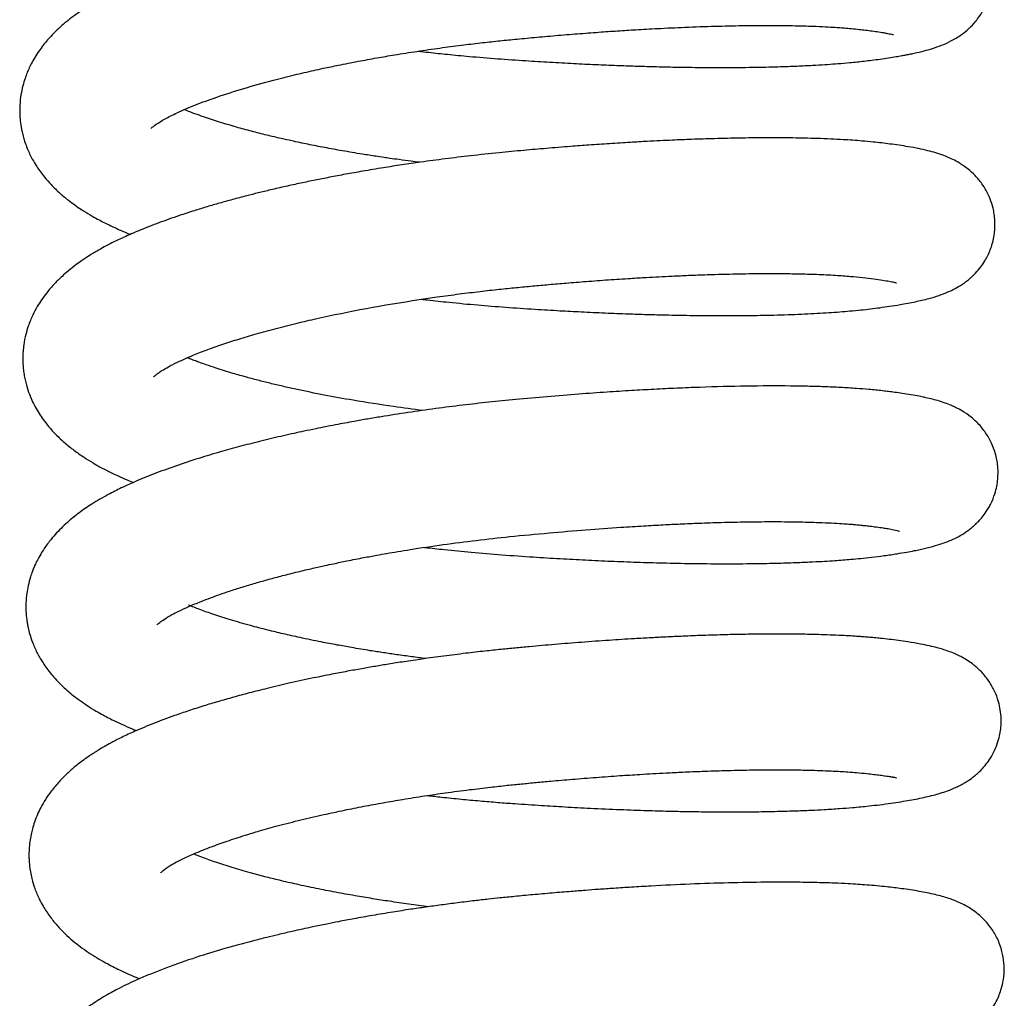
# Model space of a CAD drawing. Header units: inches. Extents: x 0 to 77643, y -44170 to 0.
# Tile 186 of 256: x 75367.38 to 75369.91, y -39662.41 to -39659.9. Entities that reach past the tile are written whole.
import ezdxf

# ---------------------------------------------------------------- set-up
doc = ezdxf.new("R2010")
doc.units = ezdxf.units.IN
doc.header["$MEASUREMENT"] = 0
doc.layers.add('FAKRO LOFT LADDERS', color=7, linetype='Continuous')

msp = doc.modelspace()

# ---------------------------------------------------------------- linework, layer by layer
at = {"layer": 'FAKRO LOFT LADDERS', "color": 7, "linetype": 'Continuous'}
for points, knots in [([(75368.4064, -39659.98116), (75368.41534, -39659.9822), (75368.44036, -39659.98502), (75368.48382, -39659.98959), (75368.54277, -39659.99518), (75368.60986, -39660.00068), (75368.67923, -39660.00542), (75368.74453, -39660.00947), (75368.80445, -39660.01276), (75368.86166, -39660.01552), (75368.91433, -39660.01771), (75368.96384, -39660.01946), (75369.01441, -39660.02094), (75369.0714, -39660.02221), (75369.13771, -39660.0231), (75369.21026, -39660.02326), (75369.2804, -39660.02246), (75369.34067, -39660.0209), (75369.38814, -39660.01904), (75369.42559, -39660.01712), (75369.45666, -39660.01518), (75369.48568, -39660.01306), (75369.5174, -39660.01035), (75369.5462, -39660.00739), (75369.57195, -39660.00431), (75369.59302, -39660.00146), (75369.61369, -39659.99838), (75369.63209, -39659.99541), (75369.64685, -39659.99283), (75369.65795, -39659.99076), (75369.66886, -39659.98862), (75369.68468, -39659.98531), (75369.70394, -39659.98078), (75369.72675, -39659.97436), (75369.74912, -39659.96668), (75369.77304, -39659.95625), (75369.79751, -39659.94198), (75369.81987, -39659.92401), (75369.83543, -39659.90777), (75369.84859, -39659.89037), (75369.85899, -39659.87314), (75369.86894, -39659.85105), (75369.87643, -39659.82509), (75369.87975, -39659.79786), (75369.87886, -39659.77164), (75369.87556, -39659.7515), (75369.87047, -39659.73298), (75369.86328, -39659.71442), (75369.85367, -39659.69609), (75369.842, -39659.6792), (75369.83075, -39659.66603), (75369.82077, -39659.65613), (75369.80815, -39659.64514), (75369.7913, -39659.63314), (75369.77199, -39659.62245), (75369.75466, -39659.61481), (75369.73501, -39659.60758), (75369.71271, -39659.60105), (75369.68493, -39659.59467), (75369.65402, -39659.58897), (75369.62453, -39659.58454), (75369.60096, -39659.58147), (75369.58435, -39659.57947), (75369.56716, -39659.57759), (75369.54799, -39659.57575), (75369.52505, -39659.57387), (75369.50273, -39659.57231), (75369.47544, -39659.5707), (75369.44011, -39659.56906), (75369.39172, -39659.56756), (75369.33111, -39659.56665), (75369.26418, -39659.56676), (75369.19865, -39659.56782), (75369.14412, -39659.56927), (75369.09952, -39659.57082), (75369.06075, -39659.57239), (75369.01157, -39659.57464), (75368.94304, -39659.5783), (75368.85331, -39659.58406), (75368.76286, -39659.59089), (75368.6749, -39659.59844), (75368.59097, -39659.60633), (75368.50863, -39659.61552), (75368.43971, -39659.62431), (75368.38534, -39659.63191), (75368.33661, -39659.63919), (75368.29165, -39659.64639), (75368.25008, -39659.65347), (75368.21599, -39659.65955), (75368.18664, -39659.66502), (75368.16141, -39659.66989), (75368.13309, -39659.67552), (75368.09695, -39659.683), (75368.05422, -39659.69236), (75368.01246, -39659.70206), (75367.97433, -39659.71141), (75367.93944, -39659.72041), (75367.90569, -39659.72954), (75367.87132, -39659.7393), (75367.83518, -39659.75015), (75367.80016, -39659.76131), (75367.76939, -39659.77172), (75367.74363, -39659.78089), (75367.71679, -39659.79089), (75367.68755, -39659.80243), (75367.6587, -39659.81469), (75367.63242, -39659.82662), (75367.60641, -39659.83933), (75367.58003, -39659.85353), (75367.55015, -39659.87141), (75367.51947, -39659.89234), (75367.48592, -39659.91964), (75367.45742, -39659.94811), (75367.43537, -39659.97631), (75367.42218, -39659.99673), (75367.41333, -39660.0126), (75367.40643, -39660.02696), (75367.40069, -39660.04067), (75367.39501, -39660.05666), (75367.38955, -39660.0763), (75367.38513, -39660.1001), (75367.38318, -39660.12351), (75367.38339, -39660.14553), (75367.38519, -39660.16634), (75367.38852, -39660.18549), (75367.39271, -39660.2021), (75367.39713, -39660.21634), (75367.40412, -39660.23508), (75367.41416, -39660.25612), (75367.42599, -39660.27594), (75367.43663, -39660.29139), (75367.44876, -39660.30708), (75367.46475, -39660.32524), (75367.4862, -39660.34591), (75367.50581, -39660.36217), (75367.52494, -39660.37639), (75367.54336, -39660.38888), (75367.56266, -39660.40081), (75367.58616, -39660.41408), (75367.60901, -39660.42578), (75367.63437, -39660.43763), (75367.6526, -39660.44553), (75367.6645, -39660.45045), (75367.6673, -39660.45159)], [0.222191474, 0.222191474, 0.222191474, 0.222191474, 0.222238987, 0.222324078, 0.222420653, 0.222548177, 0.222674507, 0.222782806, 0.222890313, 0.222990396, 0.223087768, 0.223174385, 0.223260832, 0.223367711, 0.223495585, 0.223644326, 0.223802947, 0.223937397, 0.224045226, 0.224135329, 0.224211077, 0.224281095, 0.224363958, 0.224470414, 0.224530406, 0.224596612, 0.224670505, 0.224740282, 0.22479582, 0.224837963, 0.224870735, 0.224920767, 0.225032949, 0.225126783, 0.225225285, 0.225322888, 0.22541663, 0.22547646, 0.225533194, 0.225566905, 0.225611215, 0.225654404, 0.225710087, 0.225765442, 0.225810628, 0.225852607, 0.225887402, 0.225920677, 0.225967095, 0.226010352, 0.226045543, 0.226077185, 0.226103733, 0.226165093, 0.226231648, 0.226304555, 0.226360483, 0.226477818, 0.226597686, 0.226728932, 0.226856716, 0.226932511, 0.226979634, 0.227019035, 0.22708938, 0.227156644, 0.227219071, 0.227277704, 0.227379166, 0.227495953, 0.227636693, 0.227803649, 0.227936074, 0.228045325, 0.228131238, 0.228197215, 0.228268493, 0.228410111, 0.228577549, 0.228754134, 0.228890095, 0.229039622, 0.229193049, 0.229321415, 0.229403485, 0.229482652, 0.229582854, 0.22964741, 0.229711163, 0.229772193, 0.229812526, 0.229853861, 0.229932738, 0.230023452, 0.230107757, 0.230186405, 0.230260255, 0.230329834, 0.2304065, 0.230490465, 0.230579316, 0.230657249, 0.230718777, 0.230777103, 0.230867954, 0.230958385, 0.231025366, 0.23110224, 0.231194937, 0.231277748, 0.23139998, 0.231520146, 0.23165777, 0.231758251, 0.231816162, 0.231869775, 0.231910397, 0.231946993, 0.231990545, 0.232046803, 0.232109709, 0.232180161, 0.23223056, 0.232281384, 0.232343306, 0.232383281, 0.232416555, 0.232461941, 0.232544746, 0.232606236, 0.232653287, 0.232703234, 0.232775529, 0.232865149, 0.232951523, 0.233014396, 0.233071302, 0.233147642, 0.2332111, 0.233302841, 0.233362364, 0.233441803, 0.233465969, 0.233465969, 0.233465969, 0.233465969]), ([(75367.71965, -39660.18011), (75367.71964, -39660.18012), (75367.72127, -39660.17828), (75367.732, -39660.16946), (75367.75443, -39660.1555), (75367.78794, -39660.13876), (75367.83325, -39660.11937), (75367.89024, -39660.09839), (75367.95737, -39660.07685), (75368.01705, -39660.06015), (75368.06149, -39660.04876), (75368.08782, -39660.04228), (75368.1134, -39660.03624), (75368.1382, -39660.0306), (75368.16719, -39660.02425), (75368.2048, -39660.01637), (75368.25058, -39660.00739), (75368.29883, -39659.99857), (75368.34915, -39659.98999), (75368.40317, -39659.98146), (75368.46033, -39659.97322), (75368.51487, -39659.96605), (75368.56474, -39659.96007), (75368.61047, -39659.95505), (75368.6567, -39659.95043), (75368.70583, -39659.94577), (75368.75968, -39659.941), (75368.81475, -39659.93648), (75368.86804, -39659.93247), (75368.91789, -39659.92904), (75368.96827, -39659.92588), (75369.02629, -39659.92265), (75369.0944, -39659.91948), (75369.16728, -39659.91693), (75369.23726, -39659.91542), (75369.29954, -39659.91494), (75369.34629, -39659.91527), (75369.37937, -39659.91588), (75369.40403, -39659.91653), (75369.4306, -39659.91747), (75369.45717, -39659.91874), (75369.47957, -39659.92011), (75369.49763, -39659.92141), (75369.51535, -39659.92288), (75369.53353, -39659.92468), (75369.55132, -39659.9267), (75369.56817, -39659.92879), (75369.58556, -39659.9312), (75369.60019, -39659.93352), (75369.61106, -39659.93551), (75369.61903, -39659.93716), (75369.62462, -39659.93849), (75369.62626, -39659.93898), (75369.62625, -39659.93897)], [0.7686369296, 0.7686369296, 0.7686369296, 0.7686369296, 0.7687440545, 0.7689086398, 0.7690740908, 0.7692298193, 0.7694121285, 0.7695911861, 0.7697891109, 0.7699837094, 0.7700489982, 0.7701111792, 0.7701695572, 0.7702252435, 0.7702792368, 0.7703633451, 0.7704703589, 0.7705701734, 0.7706628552, 0.7707769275, 0.7708937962, 0.7710006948, 0.7710949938, 0.7711821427, 0.7712643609, 0.771361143, 0.7714650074, 0.7715754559, 0.7716812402, 0.7717775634, 0.7718712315, 0.7719841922, 0.772132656, 0.7722990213, 0.7724597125, 0.772612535, 0.7727510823, 0.7728210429, 0.7728824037, 0.7729602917, 0.7730569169, 0.7731317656, 0.7731836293, 0.7732480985, 0.7733286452, 0.7733984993, 0.7734766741, 0.7735601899, 0.773662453, 0.7737394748, 0.7738017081, 0.7738796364, 0.7739683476, 0.7739683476, 0.7739683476, 0.7739683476]), ([(75368.40984, -39660.26658), (75368.4025, -39660.26566), (75368.3849, -39660.26342), (75368.35941, -39660.26001), (75368.33641, -39660.25679), (75368.31658, -39660.25391), (75368.29303, -39660.25039), (75368.25698, -39660.24475), (75368.21279, -39660.23731), (75368.1661, -39660.22879), (75368.12282, -39660.22029), (75368.08553, -39660.21244), (75368.0512, -39660.20477), (75368.0162, -39660.19651), (75367.9777, -39660.18676), (75367.93698, -39660.17564), (75367.89532, -39660.16323), (75367.86031, -39660.1517), (75367.83306, -39660.14195), (75367.81702, -39660.13583), (75367.80833, -39660.13237), (75367.80604, -39660.13145)], [0.765527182, 0.765527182, 0.765527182, 0.765527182, 0.7655705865, 0.765631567, 0.7656795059, 0.7657092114, 0.7657522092, 0.7658236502, 0.7659319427, 0.7660307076, 0.7661257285, 0.7662208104, 0.7662855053, 0.766373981, 0.7664735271, 0.766577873, 0.7667014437, 0.7668313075, 0.7669061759, 0.7669796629, 0.7670064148, 0.7670064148, 0.7670064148, 0.7670064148]), ([(75368.41436, -39660.61811), (75368.4196, -39660.61871), (75368.44321, -39660.6214), (75368.49135, -39660.62654), (75368.55824, -39660.63282), (75368.63191, -39660.63864), (75368.70246, -39660.64336), (75368.7671, -39660.64725), (75368.82738, -39660.65046), (75368.88598, -39660.65319), (75368.94232, -39660.6554), (75368.99158, -39660.65701), (75369.04156, -39660.65835), (75369.09901, -39660.65948), (75369.16462, -39660.66015), (75369.23015, -39660.66008), (75369.29754, -39660.65922), (75369.36477, -39660.65737), (75369.43036, -39660.65438), (75369.47933, -39660.65115), (75369.51597, -39660.6481), (75369.54209, -39660.64559), (75369.56758, -39660.64277), (75369.59276, -39660.63956), (75369.61801, -39660.63588), (75369.6417, -39660.63209), (75369.66364, -39660.62816), (75369.68218, -39660.62448), (75369.70006, -39660.62052), (75369.72029, -39660.61546), (75369.7421, -39660.60896), (75369.76393, -39660.60078), (75369.78392, -39660.59133), (75369.79994, -39660.58202), (75369.81424, -39660.57178), (75369.82234, -39660.56516), (75369.83035, -39660.5579), (75369.83944, -39660.54876), (75369.84975, -39660.5367), (75369.86065, -39660.52076), (75369.87144, -39660.50098), (75369.88144, -39660.4752), (75369.88708, -39660.44453), (75369.88737, -39660.41885), (75369.88544, -39660.39994), (75369.88171, -39660.38089), (75369.8751, -39660.36017), (75369.86515, -39660.33925), (75369.85219, -39660.31883), (75369.83643, -39660.30009), (75369.82022, -39660.28541), (75369.80705, -39660.27565), (75369.79662, -39660.26888), (75369.77927, -39660.25889), (75369.7578, -39660.24963), (75369.7351, -39660.24213), (75369.71382, -39660.23638), (75369.69081, -39660.23126), (75369.66619, -39660.22671), (75369.64166, -39660.22284), (75369.61891, -39660.21968), (75369.5966, -39660.21689), (75369.57258, -39660.21424), (75369.54777, -39660.21197), (75369.52198, -39660.21), (75369.4954, -39660.2083), (75369.46507, -39660.20674), (75369.43183, -39660.20547), (75369.39932, -39660.20458), (75369.36791, -39660.20402), (75369.33198, -39660.20367), (75369.28706, -39660.20367), (75369.23092, -39660.20428), (75369.17032, -39660.20563), (75369.11217, -39660.20754), (75369.06528, -39660.20946), (75369.02734, -39660.21124), (75368.99138, -39660.21308), (75368.94824, -39660.2155), (75368.89826, -39660.21861), (75368.84677, -39660.22215), (75368.79249, -39660.22621), (75368.73673, -39660.23071), (75368.67559, -39660.23608), (75368.61065, -39660.24216), (75368.54328, -39660.24939), (75368.47609, -39660.25752), (75368.41736, -39660.26538), (75368.3644, -39660.27309), (75368.3146, -39660.28085), (75368.26644, -39660.28889), (75368.22029, -39660.29711), (75368.17982, -39660.30474), (75368.14144, -39660.31235), (75368.10394, -39660.32015), (75368.06563, -39660.32853), (75368.02931, -39660.33689), (75367.99608, -39660.34492), (75367.96311, -39660.35323), (75367.93021, -39660.36191), (75367.89637, -39660.37131), (75367.86373, -39660.38083), (75367.82925, -39660.39141), (75367.78729, -39660.40508), (75367.74098, -39660.42146), (75367.69535, -39660.43929), (75367.65755, -39660.45555), (75367.62138, -39660.47254), (75367.59014, -39660.48912), (75367.56327, -39660.50523), (75367.54365, -39660.51816), (75367.52507, -39660.53155), (75367.50973, -39660.54355), (75367.49004, -39660.5607), (75367.4724, -39660.57806), (75367.45381, -39660.59941), (75367.43968, -39660.61867), (75367.42755, -39660.63777), (75367.41568, -39660.6601), (75367.40581, -39660.6842), (75367.39825, -39660.70959), (75367.39388, -39660.73175), (75367.3916, -39660.75303), (75367.39094, -39660.77351), (75367.39202, -39660.79317), (75367.39435, -39660.81077), (75367.39792, -39660.82934), (75367.40366, -39660.85), (75367.41186, -39660.87142), (75367.42071, -39660.89012), (75367.4338, -39660.9133), (75367.44959, -39660.93582), (75367.4739, -39660.96372), (75367.49655, -39660.98512), (75367.5225, -39661.00605), (75367.54695, -39661.02313), (75367.57175, -39661.03852), (75367.59638, -39661.05226), (75367.61845, -39661.06342), (75367.63961, -39661.07333), (75367.6572, -39661.08105), (75367.66972, -39661.08629), (75367.67518, -39661.08852)], [0.235042, 0.235042, 0.235042, 0.235042, 0.235069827, 0.23516727, 0.235296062, 0.235420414, 0.235551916, 0.235664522, 0.235759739, 0.235870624, 0.235977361, 0.236064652, 0.236141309, 0.236256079, 0.236390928, 0.236525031, 0.236653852, 0.236817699, 0.236974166, 0.237123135, 0.237192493, 0.23727074, 0.237345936, 0.237418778, 0.237502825, 0.237598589, 0.237674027, 0.23775352, 0.237822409, 0.237902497, 0.238017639, 0.23811298, 0.238182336, 0.238247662, 0.238280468, 0.238312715, 0.238332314, 0.238357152, 0.238402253, 0.238440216, 0.238471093, 0.238532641, 0.238601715, 0.238647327, 0.238678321, 0.238709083, 0.238757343, 0.238804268, 0.238845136, 0.238902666, 0.238958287, 0.238995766, 0.239023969, 0.239059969, 0.239176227, 0.239265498, 0.23935494, 0.239457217, 0.23956657, 0.239657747, 0.239740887, 0.239812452, 0.239882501, 0.239968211, 0.2400366, 0.240104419, 0.240189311, 0.240278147, 0.240357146, 0.240426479, 0.240500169, 0.240603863, 0.240724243, 0.240857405, 0.240973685, 0.241066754, 0.241126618, 0.241188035, 0.241267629, 0.241364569, 0.241459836, 0.241544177, 0.241653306, 0.241754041, 0.24186504, 0.241992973, 0.242106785, 0.242218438, 0.24230412, 0.242390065, 0.242487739, 0.242567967, 0.242645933, 0.242715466, 0.242787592, 0.242863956, 0.242942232, 0.243007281, 0.243068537, 0.243147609, 0.243221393, 0.243292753, 0.243369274, 0.243462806, 0.243596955, 0.243722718, 0.243833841, 0.243924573, 0.244048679, 0.244128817, 0.244195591, 0.244246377, 0.244320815, 0.244385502, 0.244468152, 0.244553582, 0.244618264, 0.244674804, 0.244743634, 0.244826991, 0.244885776, 0.244955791, 0.24500238, 0.245055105, 0.245115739, 0.245155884, 0.245193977, 0.245264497, 0.245326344, 0.245377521, 0.245433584, 0.245544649, 0.245626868, 0.245732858, 0.245825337, 0.24591782, 0.245997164, 0.246077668, 0.246157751, 0.246206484, 0.246268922, 0.246316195, 0.246316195, 0.246316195, 0.246316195]), ([(75367.72748, -39660.81711), (75367.72754, -39660.81705), (75367.72841, -39660.8161), (75367.73155, -39660.81324), (75367.73807, -39660.80809), (75367.74946, -39660.80039), (75367.7643, -39660.79159), (75367.78598, -39660.78061), (75367.8082, -39660.77046), (75367.83377, -39660.75961), (75367.86529, -39660.74733), (75367.90407, -39660.73359), (75367.94551, -39660.72014), (75367.99119, -39660.7065), (75368.0412, -39660.69278), (75368.09336, -39660.67966), (75368.20865, -39660.6529), (75368.3316, -39660.63007), (75368.45826, -39660.61156), (75368.5106, -39660.60452), (75368.56367, -39660.59803), (75368.61243, -39660.5926), (75368.65742, -39660.58807), (75368.7001, -39660.58399), (75368.74299, -39660.58009), (75368.78874, -39660.57617), (75368.8399, -39660.57208), (75368.89493, -39660.56805), (75368.94666, -39660.56463), (75368.98945, -39660.56208), (75369.02515, -39660.56012), (75369.0611, -39660.55833), (75369.10285, -39660.55648), (75369.15861, -39660.55441), (75369.22143, -39660.55276), (75369.2843, -39660.55197), (75369.33673, -39660.55201), (75369.38435, -39660.55267), (75369.43163, -39660.55403), (75369.47663, -39660.55623), (75369.51566, -39660.55904), (75369.54799, -39660.56227), (75369.57563, -39660.56562), (75369.59858, -39660.56888), (75369.6134, -39660.57139), (75369.62235, -39660.57314), (75369.62824, -39660.5744), (75369.63278, -39660.57551), (75369.63414, -39660.57591), (75369.63413, -39660.57591)], [0.7557839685, 0.7557839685, 0.7557839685, 0.7557839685, 0.7558512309, 0.7559405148, 0.7560307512, 0.756110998, 0.7562285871, 0.7563453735, 0.7564325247, 0.756514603, 0.7566393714, 0.7567602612, 0.7568789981, 0.756997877, 0.7571286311, 0.757256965, 0.7573715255, 0.7579180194, 0.7580098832, 0.7581206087, 0.7582240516, 0.7583175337, 0.7584018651, 0.7584830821, 0.7585633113, 0.7586493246, 0.7587480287, 0.7588614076, 0.7589731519, 0.7590566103, 0.7591204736, 0.7591922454, 0.7592803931, 0.759384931, 0.7595538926, 0.759703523, 0.7598320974, 0.7599483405, 0.7600836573, 0.7602375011, 0.7603717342, 0.7604935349, 0.7606245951, 0.7607406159, 0.7608551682, 0.7609114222, 0.7609628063, 0.761031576, 0.7611144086, 0.7611144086, 0.7611144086, 0.7611144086]), ([(75368.41856, -39660.90361), (75368.39316, -39660.90045), (75368.33238, -39660.89233), (75368.24731, -39660.87906), (75368.15307, -39660.86203), (75368.08374, -39660.84749), (75368.02986, -39660.83482), (75367.9976, -39660.82677), (75367.96457, -39660.81802), (75367.9268, -39660.8073), (75367.8926, -39660.79673), (75367.86442, -39660.78725), (75367.84687, -39660.781), (75367.83396, -39660.77622), (75367.82326, -39660.77211), (75367.81645, -39660.76939), (75367.81355, -39660.76822)], [0.7526720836, 0.7526720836, 0.7526720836, 0.7526720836, 0.7528223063, 0.7530351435, 0.7531960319, 0.7534300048, 0.7535097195, 0.7535888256, 0.7536736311, 0.7537696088, 0.7539000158, 0.7539823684, 0.754036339, 0.7540756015, 0.7541200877, 0.7541541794, 0.7541541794, 0.7541541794, 0.7541541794]), ([(75368.42283, -39661.25511), (75368.43969, -39661.25705), (75368.47947, -39661.26144), (75368.54558, -39661.26793), (75368.62207, -39661.27431), (75368.6984, -39661.27953), (75368.77015, -39661.28392), (75368.83651, -39661.28747), (75368.90212, -39661.29049), (75368.96852, -39661.29301), (75369.03756, -39661.29505), (75369.1111, -39661.29652), (75369.19026, -39661.2972), (75369.2649, -39661.29681), (75369.32906, -39661.29556), (75369.3785, -39661.29396), (75369.41753, -39661.29225), (75369.44908, -39661.29053), (75369.47438, -39661.2889), (75369.49682, -39661.28726), (75369.51904, -39661.28545), (75369.54397, -39661.28313), (75369.57248, -39661.28009), (75369.60441, -39661.27603), (75369.63403, -39661.27157), (75369.65942, -39661.26732), (75369.67897, -39661.26366), (75369.69489, -39661.26037), (75369.70933, -39661.2571), (75369.7261, -39661.25291), (75369.74337, -39661.24791), (75369.75994, -39661.24222), (75369.77596, -39661.2358), (75369.792, -39661.22819), (75369.80873, -39661.21832), (75369.82201, -39661.20881), (75369.83038, -39661.20198), (75369.83837, -39661.1947), (75369.84609, -39661.18695), (75369.85508, -39661.17666), (75369.86373, -39661.16498), (75369.87153, -39661.15232), (75369.87839, -39661.13941), (75369.88671, -39661.11901), (75369.89188, -39661.09835), (75369.89512, -39661.07598), (75369.89531, -39661.04875), (75369.89008, -39661.01647), (75369.87735, -39660.9834), (75369.86496, -39660.96274), (75369.85078, -39660.94458), (75369.83915, -39660.93228), (75369.82293, -39660.91799), (75369.80478, -39660.90564), (75369.78828, -39660.89674), (75369.77336, -39660.88991), (75369.75766, -39660.88384), (75369.74029, -39660.87831), (75369.72281, -39660.87365), (75369.707, -39660.87003), (75369.69032, -39660.86663), (75369.67125, -39660.86319), (75369.65063, -39660.85995), (75369.63133, -39660.85723), (75369.6143, -39660.85505), (75369.59809, -39660.8531), (75369.58107, -39660.85128), (75369.55905, -39660.8492), (75369.52937, -39660.84684), (75369.49121, -39660.84451), (75369.4492, -39660.84269), (75369.40628, -39660.84146), (75369.34147, -39660.84042), (75369.2512, -39660.8407), (75369.15128, -39660.84326), (75369.07114, -39660.84644), (75369.01234, -39660.84928), (75368.95268, -39660.85262), (75368.88843, -39660.8567), (75368.81641, -39660.86185), (75368.73798, -39660.86816), (75368.66062, -39660.87506), (75368.58807, -39660.88225), (75368.5195, -39660.89004), (75368.45023, -39660.89884), (75368.38037, -39660.90872), (75368.32218, -39660.91783), (75368.2764, -39660.92551), (75368.23717, -39660.93241), (75368.19269, -39660.94067), (75368.14964, -39660.9492), (75368.11448, -39660.95655), (75368.08693, -39660.96252), (75368.05084, -39660.97062), (75368.0059, -39660.98127), (75367.95387, -39660.99455), (75367.90213, -39661.00874), (75367.8472, -39661.02502), (75367.79019, -39661.04359), (75367.73444, -39661.06377), (75367.68644, -39661.08318), (75367.64512, -39661.10176), (75367.60696, -39661.12098), (75367.56948, -39661.14281), (75367.53625, -39661.16555), (75367.50904, -39661.18752), (75367.48956, -39661.20575), (75367.47386, -39661.22218), (75367.45781, -39661.24132), (75367.4438, -39661.26107), (75367.43273, -39661.27971), (75367.42556, -39661.29367), (75367.42013, -39661.30568), (75367.41538, -39661.3175), (75367.40997, -39661.33315), (75367.40496, -39661.35192), (75367.40153, -39661.37112), (75367.3996, -39661.38905), (75367.39883, -39661.40838), (75367.39967, -39661.42703), (75367.40153, -39661.44267), (75367.40341, -39661.454), (75367.40616, -39661.46714), (75367.4105, -39661.48312), (75367.41638, -39661.49985), (75367.42464, -39661.51925), (75367.43687, -39661.54263), (75367.45632, -39661.57143), (75367.4803, -39661.59927), (75367.50663, -39661.62403), (75367.53117, -39661.64347), (75367.55362, -39661.65917), (75367.57354, -39661.67175), (75367.59751, -39661.68557), (75367.62109, -39661.69785), (75367.64769, -39661.7104), (75367.66708, -39661.71884), (75367.6793, -39661.72391), (75367.68288, -39661.72538)], [0.247893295, 0.247893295, 0.247893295, 0.247893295, 0.247982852, 0.248103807, 0.248240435, 0.248382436, 0.248502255, 0.248616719, 0.248733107, 0.248852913, 0.248976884, 0.249114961, 0.249270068, 0.249441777, 0.249574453, 0.249686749, 0.249778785, 0.249852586, 0.249919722, 0.249972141, 0.250029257, 0.250099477, 0.250181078, 0.250278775, 0.250392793, 0.250483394, 0.250560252, 0.250622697, 0.250679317, 0.250746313, 0.250841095, 0.250907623, 0.250964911, 0.251038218, 0.251096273, 0.251130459, 0.251164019, 0.251183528, 0.251207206, 0.251239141, 0.251274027, 0.251298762, 0.251325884, 0.251375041, 0.25141307, 0.251449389, 0.251503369, 0.251566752, 0.251636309, 0.251700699, 0.251729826, 0.251765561, 0.25181076, 0.251880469, 0.251937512, 0.251981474, 0.252048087, 0.252129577, 0.252206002, 0.252279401, 0.252335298, 0.252419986, 0.252506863, 0.252576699, 0.252630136, 0.252682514, 0.252736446, 0.252790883, 0.252882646, 0.252993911, 0.253104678, 0.253207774, 0.253309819, 0.253559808, 0.253797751, 0.253911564, 0.254021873, 0.254128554, 0.254240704, 0.254370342, 0.254513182, 0.254654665, 0.254775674, 0.254892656, 0.255014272, 0.255141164, 0.255265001, 0.255328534, 0.255392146, 0.2554824, 0.25557807, 0.255638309, 0.255687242, 0.255740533, 0.255853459, 0.255962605, 0.256070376, 0.256193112, 0.256339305, 0.256483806, 0.256624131, 0.256740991, 0.256845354, 0.256982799, 0.257104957, 0.257212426, 0.257278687, 0.257341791, 0.257410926, 0.257494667, 0.257547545, 0.257592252, 0.257624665, 0.257655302, 0.257695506, 0.257757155, 0.257809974, 0.257849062, 0.25789836, 0.257960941, 0.25799466, 0.258021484, 0.258051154, 0.258100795, 0.258152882, 0.258192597, 0.258271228, 0.258370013, 0.25848214, 0.258591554, 0.258686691, 0.258758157, 0.258833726, 0.258893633, 0.258991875, 0.259059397, 0.259135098, 0.259166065, 0.259166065, 0.259166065, 0.259166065]), ([(75367.73537, -39661.45405), (75367.73537, -39661.45404), (75367.73615, -39661.45316), (75367.74174, -39661.44812), (75367.75399, -39661.43936), (75367.77139, -39661.429), (75367.79207, -39661.41843), (75367.81764, -39661.40661), (75367.84511, -39661.39516), (75367.8722, -39661.38476), (75367.89653, -39661.37596), (75367.9234, -39661.36679), (75367.95424, -39661.35688), (75367.98767, -39661.34682), (75368.02244, -39661.33698), (75368.05866, -39661.32733), (75368.09647, -39661.31783), (75368.13319, -39661.30915), (75368.16388, -39661.30228), (75368.19292, -39661.29602), (75368.22602, -39661.28917), (75368.26321, -39661.2819), (75368.29738, -39661.27558), (75368.32626, -39661.27047), (75368.35472, -39661.26562), (75368.40273, -39661.2578), (75368.46969, -39661.24783), (75368.5552, -39661.23672), (75368.64607, -39661.22669), (75368.74048, -39661.21783), (75368.83602, -39661.20981), (75368.91694, -39661.20396), (75368.98297, -39661.19981), (75369.0337, -39661.197), (75369.08117, -39661.19468), (75369.13099, -39661.1926), (75369.18804, -39661.19071), (75369.24933, -39661.18936), (75369.30322, -39661.18888), (75369.34624, -39661.189), (75369.37863, -39661.18941), (75369.40821, -39661.19006), (75369.43753, -39661.19099), (75369.46654, -39661.19227), (75369.49174, -39661.19373), (75369.50991, -39661.19502), (75369.52338, -39661.1961), (75369.53559, -39661.19719), (75369.54884, -39661.19852), (75369.5632, -39661.20012), (75369.57941, -39661.20207), (75369.59531, -39661.2042), (75369.60803, -39661.20613), (75369.63116, -39661.20988), (75369.64429, -39661.21414), (75369.64227, -39661.2131)], [0.7429326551, 0.7429326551, 0.7429326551, 0.7429326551, 0.7429997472, 0.7431276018, 0.7432484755, 0.7433786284, 0.7434710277, 0.7435817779, 0.7437014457, 0.7437825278, 0.7438588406, 0.7439352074, 0.7440264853, 0.7441208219, 0.7442082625, 0.7442959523, 0.7443899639, 0.7444791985, 0.7445491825, 0.744596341, 0.7446710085, 0.7447638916, 0.744832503, 0.7448840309, 0.7449415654, 0.7450058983, 0.7451735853, 0.7453380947, 0.7455034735, 0.7456974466, 0.7458808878, 0.7460574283, 0.7461741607, 0.7462775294, 0.7463679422, 0.7464703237, 0.7465955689, 0.7467433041, 0.7468903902, 0.7469847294, 0.7470703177, 0.7471473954, 0.7472296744, 0.7473252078, 0.7474145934, 0.7474768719, 0.7475176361, 0.7475639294, 0.7476160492, 0.7476752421, 0.7477456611, 0.7478362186, 0.7479095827, 0.7479544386, 0.7482797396, 0.7482797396, 0.7482797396, 0.7482797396]), ([(75368.42593, -39661.54049), (75368.41381, -39661.53897), (75368.38861, -39661.53572), (75368.35247, -39661.53074), (75368.31692, -39661.52552), (75368.28624, -39661.52074), (75368.25883, -39661.51626), (75368.23054, -39661.51145), (75368.19637, -39661.50534), (75368.15203, -39661.49689), (75368.10566, -39661.48732), (75368.06002, -39661.47708), (75368.01731, -39661.46677), (75367.97153, -39661.45481), (75367.92508, -39661.44144), (75367.88182, -39661.42757), (75367.84655, -39661.41516), (75367.82586, -39661.40685), (75367.81681, -39661.40303)], [0.7398233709, 0.7398233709, 0.7398233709, 0.7398233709, 0.7398950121, 0.7399730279, 0.7400415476, 0.7401112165, 0.7401615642, 0.7402129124, 0.7402907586, 0.7403810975, 0.7405046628, 0.7406068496, 0.7407050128, 0.7408208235, 0.7409630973, 0.7410933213, 0.7412155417, 0.741321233, 0.741321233, 0.741321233, 0.741321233]), ([(75368.43023, -39661.89199), (75368.44218, -39661.89337), (75368.471, -39661.89659), (75368.51594, -39661.90123), (75368.5642, -39661.90572), (75368.60999, -39661.90957), (75368.66265, -39661.9135), (75368.72, -39661.91733), (75368.78485, -39661.92124), (75368.85248, -39661.92482), (75368.92335, -39661.92799), (75368.98992, -39661.93038), (75369.04691, -39661.93197), (75369.10046, -39661.93309), (75369.15396, -39661.9338), (75369.2108, -39661.93405), (75369.26676, -39661.93375), (75369.32115, -39661.93286), (75369.37049, -39661.93147), (75369.41245, -39661.9298), (75369.45128, -39661.92782), (75369.4869, -39661.92557), (75369.51782, -39661.92317), (75369.54281, -39661.92093), (75369.56657, -39661.91854), (75369.60242, -39661.9144), (75369.64542, -39661.90812), (75369.69031, -39661.90017), (75369.72217, -39661.89305), (75369.74675, -39661.88622), (75369.76599, -39661.87994), (75369.78315, -39661.87309), (75369.79724, -39661.86625), (75369.80771, -39661.86056), (75369.82076, -39661.85244), (75369.83533, -39661.84184), (75369.85317, -39661.82541), (75369.86763, -39661.80771), (75369.87883, -39661.79082), (75369.88881, -39661.77127), (75369.89634, -39661.74982), (75369.90072, -39661.73006), (75369.90281, -39661.71219), (75369.90313, -39661.69265), (75369.90122, -39661.67241), (75369.89593, -39661.64846), (75369.88654, -39661.62339), (75369.87199, -39661.59795), (75369.85346, -39661.57502), (75369.83518, -39661.55846), (75369.81788, -39661.54604), (75369.80578, -39661.53882), (75369.79348, -39661.53242), (75369.78098, -39661.52674), (75369.76699, -39661.52134), (75369.7526, -39661.51663), (75369.7367, -39661.5121), (75369.71808, -39661.50759), (75369.69371, -39661.50262), (75369.6672, -39661.49815), (75369.64025, -39661.49428), (75369.61666, -39661.49127), (75369.59556, -39661.48888), (75369.57748, -39661.48711), (75369.56229, -39661.48578), (75369.54833, -39661.48468), (75369.5348, -39661.4837), (75369.51908, -39661.48268), (75369.49806, -39661.48147), (75369.47153, -39661.48023), (75369.44214, -39661.47918), (75369.41392, -39661.47844), (75369.38646, -39661.47794), (75369.35745, -39661.47762), (75369.32357, -39661.47751), (75369.28449, -39661.47771), (75369.24141, -39661.47829), (75369.19195, -39661.47938), (75369.14015, -39661.48097), (75369.08897, -39661.48298), (75369.0449, -39661.48501), (75369.00347, -39661.48714), (75368.95482, -39661.48991), (75368.89498, -39661.49372), (75368.8267, -39661.49862), (75368.7583, -39661.50408), (75368.70146, -39661.50905), (75368.65552, -39661.51331), (75368.61758, -39661.51703), (75368.57523, -39661.52153), (75368.52587, -39661.52722), (75368.47211, -39661.53398), (75368.4193, -39661.54122), (75368.37217, -39661.54819), (75368.33214, -39661.55448), (75368.29585, -39661.56048), (75368.26066, -39661.56657), (75368.22334, -39661.57335), (75368.1819, -39661.58126), (75368.1316, -39661.59143), (75368.07604, -39661.60351), (75368.02111, -39661.61643), (75367.97369, -39661.62839), (75367.93139, -39661.63975), (75367.89249, -39661.65083), (75367.85402, -39661.66245), (75367.81691, -39661.67438), (75367.78305, -39661.686), (75367.75462, -39661.69636), (75367.73076, -39661.7055), (75367.70737, -39661.7149), (75367.68593, -39661.72399), (75367.66611, -39661.73286), (75367.64959, -39661.74059), (75367.63506, -39661.74777), (75367.62304, -39661.75399), (75367.61091, -39661.76052), (75367.59836, -39661.7676), (75367.58713, -39661.77429), (75367.57819, -39661.77984), (75367.57048, -39661.78478), (75367.56198, -39661.79043), (75367.54542, -39661.80194), (75367.52587, -39661.817), (75367.50447, -39661.83574), (75367.48356, -39661.85683), (75367.46516, -39661.87885), (75367.44962, -39661.90122), (75367.4381, -39661.92109), (75367.42858, -39661.94088), (75367.42146, -39661.95907), (75367.41611, -39661.97638), (75367.41207, -39661.99305), (75367.40898, -39662.01088), (75367.40726, -39662.02917), (75367.4069, -39662.04495), (75367.40731, -39662.05808), (75367.4084, -39662.07201), (75367.41062, -39662.08791), (75367.41493, -39662.10824), (75367.42214, -39662.13197), (75367.43208, -39662.15545), (75367.44527, -39662.18008), (75367.46104, -39662.20387), (75367.48164, -39662.22894), (75367.50312, -39662.25055), (75367.52405, -39662.26865), (75367.54432, -39662.28419), (75367.5652, -39662.29855), (75367.58705, -39662.31206), (75367.61316, -39662.32673), (75367.64106, -39662.34073), (75367.66871, -39662.35312), (75367.68433, -39662.35968), (75367.69088, -39662.36236)], [0.260742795, 0.260742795, 0.260742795, 0.260742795, 0.260806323, 0.260895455, 0.260979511, 0.26105928, 0.261134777, 0.261254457, 0.261358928, 0.261475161, 0.261612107, 0.261738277, 0.261838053, 0.261929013, 0.262041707, 0.262147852, 0.262267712, 0.262386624, 0.262496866, 0.262598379, 0.262680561, 0.262780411, 0.262868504, 0.262927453, 0.262988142, 0.263071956, 0.263249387, 0.263413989, 0.263585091, 0.263662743, 0.263742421, 0.263834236, 0.263875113, 0.263907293, 0.263943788, 0.263997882, 0.264065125, 0.264105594, 0.264143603, 0.264191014, 0.26423663, 0.264271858, 0.264307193, 0.264338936, 0.264382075, 0.264422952, 0.264478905, 0.264536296, 0.264596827, 0.264662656, 0.264705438, 0.264756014, 0.26478867, 0.264832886, 0.264897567, 0.264959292, 0.265018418, 0.26510613, 0.26520469, 0.265331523, 0.265420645, 0.265501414, 0.265573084, 0.265621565, 0.265668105, 0.265708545, 0.265742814, 0.26578295, 0.265839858, 0.265913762, 0.265990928, 0.266060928, 0.266118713, 0.266185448, 0.266261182, 0.266345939, 0.266439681, 0.266532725, 0.266648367, 0.266746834, 0.266828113, 0.266897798, 0.266978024, 0.267096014, 0.267222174, 0.267342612, 0.267457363, 0.267520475, 0.267583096, 0.267655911, 0.267742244, 0.267842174, 0.267939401, 0.268022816, 0.268095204, 0.268155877, 0.268220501, 0.268289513, 0.268364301, 0.268454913, 0.268578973, 0.268692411, 0.268789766, 0.268877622, 0.268967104, 0.269050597, 0.269144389, 0.269233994, 0.269304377, 0.269365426, 0.269425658, 0.26949836, 0.269548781, 0.269600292, 0.269647, 0.269682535, 0.269713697, 0.269761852, 0.269803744, 0.269826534, 0.269852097, 0.269887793, 0.269929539, 0.270015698, 0.270097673, 0.270182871, 0.270275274, 0.270346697, 0.270414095, 0.270466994, 0.270525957, 0.270572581, 0.270611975, 0.270661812, 0.270714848, 0.270755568, 0.270785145, 0.270817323, 0.270864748, 0.270911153, 0.270980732, 0.271061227, 0.271118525, 0.27120939, 0.271302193, 0.27139689, 0.271475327, 0.271546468, 0.271622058, 0.271697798, 0.271769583, 0.271878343, 0.271959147, 0.272016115, 0.272016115, 0.272016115, 0.272016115]), ([(75367.74502, -39662.09033), (75367.746, -39662.0902), (75367.75549, -39662.07935), (75367.78484, -39662.06301), (75367.80411, -39662.05341), (75367.82465, -39662.04405), (75367.84778, -39662.03423), (75367.87779, -39662.02245), (75367.91572, -39662.00882), (75367.95792, -39661.99507), (75368.00145, -39661.982), (75368.04909, -39661.96873), (75368.1041, -39661.95471), (75368.16111, -39661.94144), (75368.21527, -39661.92984), (75368.26625, -39661.91972), (75368.31619, -39661.91049), (75368.36805, -39661.90158), (75368.42124, -39661.89313), (75368.47865, -39661.88476), (75368.53506, -39661.87727), (75368.58819, -39661.8709), (75368.63269, -39661.86602), (75368.67174, -39661.86209), (75368.70905, -39661.8585), (75368.7526, -39661.8545), (75368.80409, -39661.85006), (75368.86345, -39661.84535), (75368.92114, -39661.8412), (75368.96977, -39661.83805), (75369.00916, -39661.83573), (75369.04592, -39661.83373), (75369.08826, -39661.83165), (75369.13877, -39661.82954), (75369.19659, -39661.82763), (75369.2615, -39661.82621), (75369.32496, -39661.82572), (75369.37989, -39661.82617), (75369.4207, -39661.82709), (75369.44964, -39661.82811), (75369.47143, -39661.82909), (75369.49071, -39661.83013), (75369.51107, -39661.83144), (75369.53433, -39661.83324), (75369.55629, -39661.83537), (75369.57609, -39661.83764), (75369.59177, -39661.83959), (75369.60406, -39661.84129), (75369.61267, -39661.84257), (75369.62011, -39661.84375), (75369.64001, -39661.84688), (75369.6341, -39661.84852), (75369.62401, -39661.84554)], [0.7301932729, 0.7301932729, 0.7301932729, 0.7301932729, 0.7305594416, 0.7306611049, 0.7307582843, 0.7308385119, 0.730924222, 0.7310240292, 0.731153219, 0.7312865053, 0.7313866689, 0.7315098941, 0.7316496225, 0.7317838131, 0.7319003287, 0.7320060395, 0.7321096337, 0.7322109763, 0.7323236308, 0.73242811, 0.7325497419, 0.7326529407, 0.7327357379, 0.7328063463, 0.732877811, 0.7329505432, 0.7330575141, 0.7331757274, 0.7332966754, 0.7333978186, 0.7334668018, 0.7335355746, 0.7336236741, 0.7337312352, 0.7338582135, 0.7340043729, 0.7341763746, 0.734318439, 0.7344306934, 0.7345142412, 0.7345734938, 0.73463283, 0.7347008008, 0.734781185, 0.7348853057, 0.7349596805, 0.7350336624, 0.7350993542, 0.7351386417, 0.7351772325, 0.7352479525, 0.7354898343, 0.7354898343, 0.7354898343, 0.7354898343]), ([(75368.43366, -39662.1774), (75368.41635, -39662.17524), (75368.38242, -39662.1708), (75368.33426, -39662.16391), (75368.2883, -39662.15679), (75368.24201, -39662.14907), (75368.19353, -39662.14033), (75368.1436, -39662.13055), (75368.09551, -39662.12031), (75368.05151, -39662.11014), (75368.01171, -39662.10024), (75367.97085, -39662.08932), (75367.92855, -39662.077), (75367.88722, -39662.06368), (75367.85451, -39662.05201), (75367.83612, -39662.04483), (75367.82909, -39662.04199)], [0.7270868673, 0.7270868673, 0.7270868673, 0.7270868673, 0.7271892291, 0.7272887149, 0.7273780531, 0.7274727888, 0.7275797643, 0.7276905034, 0.7278058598, 0.7279120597, 0.7280069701, 0.728106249, 0.7282352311, 0.7283638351, 0.7284860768, 0.7285684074, 0.7285684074, 0.7285684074, 0.7285684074]), ([(75368.43795, -39662.5289), (75368.44507, -39662.52972), (75368.47114, -39662.53268), (75368.5161, -39662.53742), (75368.57092, -39662.54257), (75368.62617, -39662.54719), (75368.68604, -39662.5515), (75368.75123, -39662.55574), (75368.81448, -39662.55936), (75368.88199, -39662.56278), (75368.95629, -39662.56594), (75369.04136, -39662.56867), (75369.12714, -39662.57043), (75369.21228, -39662.57109), (75369.29598, -39662.57053), (75369.36514, -39662.56891), (75369.42005, -39662.56677), (75369.46089, -39662.56467), (75369.49635, -39662.56238), (75369.52778, -39662.55994), (75369.55676, -39662.55731), (75369.58633, -39662.55418), (75369.61763, -39662.55025), (75369.64781, -39662.54576), (75369.67396, -39662.54142), (75369.6945, -39662.53758), (75369.70893, -39662.5346), (75369.7198, -39662.53218), (75369.73003, -39662.52976), (75369.74223, -39662.52663), (75369.75455, -39662.52311), (75369.76618, -39662.51939), (75369.77679, -39662.51561), (75369.78549, -39662.5122), (75369.79497, -39662.50808), (75369.8052, -39662.50319), (75369.81637, -39662.49707), (75369.82845, -39662.48946), (75369.84368, -39662.47841), (75369.86015, -39662.46324), (75369.87454, -39662.44596), (75369.88554, -39662.42967), (75369.89702, -39662.40798), (75369.90642, -39662.38062), (75369.9111, -39662.35021), (75369.91087, -39662.32087), (75369.90559, -39662.29005), (75369.89385, -39662.25858), (75369.88029, -39662.23582), (75369.86568, -39662.21741), (75369.85347, -39662.20471), (75369.83871, -39662.19216), (75369.82752, -39662.18413), (75369.80924, -39662.17317), (75369.79681, -39662.16717), (75369.78162, -39662.16076), (75369.76087, -39662.15345), (75369.73171, -39662.14551), (75369.6937, -39662.13796), (75369.65201, -39662.13162), (75369.60714, -39662.12602), (75369.56111, -39662.12177), (75369.51553, -39662.11884), (75369.47083, -39662.11677), (75369.42234, -39662.11527), (75369.36349, -39662.11442), (75369.29036, -39662.11451), (75369.20436, -39662.11601), (75369.10581, -39662.11935), (75369.02155, -39662.12344), (75368.95572, -39662.12729), (75368.91084, -39662.13017), (75368.87134, -39662.13292), (75368.83468, -39662.13562), (75368.79514, -39662.1387), (75368.75011, -39662.14242), (75368.70164, -39662.14669), (75368.65677, -39662.15086), (75368.61888, -39662.15466), (75368.58487, -39662.15831), (75368.54861, -39662.16242), (75368.50822, -39662.16733), (75368.46586, -39662.17284), (75368.42575, -39662.1784), (75368.3842, -39662.1845), (75368.33885, -39662.19157), (75368.29022, -39662.19967), (75368.24385, -39662.20793), (75368.20486, -39662.21529), (75368.16958, -39662.22226), (75368.12956, -39662.23051), (75368.08779, -39662.23965), (75368.04867, -39662.24873), (75368.01474, -39662.25696), (75367.96621, -39662.26927), (75367.90126, -39662.28716), (75367.8241, -39662.31112), (75367.76303, -39662.3328), (75367.71749, -39662.35084), (75367.68813, -39662.36337), (75367.66215, -39662.37523), (75367.63577, -39662.3882), (75367.60939, -39662.40252), (75367.58515, -39662.41717), (75367.56515, -39662.43047), (75367.54704, -39662.4436), (75367.52902, -39662.458), (75367.51102, -39662.47406), (75367.49297, -39662.49227), (75367.47632, -39662.51173), (75367.46352, -39662.52933), (75367.45454, -39662.5434), (75367.44765, -39662.5553), (75367.43973, -39662.57068), (75367.43175, -39662.58922), (75367.42556, -39662.60779), (75367.42153, -39662.62323), (75367.41857, -39662.63749), (75367.41611, -39662.65438), (75367.41493, -39662.67117), (75367.41487, -39662.68573), (75367.4154, -39662.6984), (75367.41674, -39662.71297), (75367.41926, -39662.72878), (75367.42344, -39662.74719), (75367.42921, -39662.76606), (75367.43645, -39662.78417), (75367.44342, -39662.79877), (75367.45046, -39662.81184), (75367.45913, -39662.82607), (75367.46977, -39662.84135), (75367.48536, -39662.861), (75367.50605, -39662.88301), (75367.53119, -39662.90517), (75367.55763, -39662.92516), (75367.5828, -39662.94175), (75367.61099, -39662.95823), (75367.63641, -39662.97149), (75367.66249, -39662.98382), (75367.68196, -39662.99232), (75367.6944, -39662.9975), (75367.69879, -39662.9993)], [0.273592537, 0.273592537, 0.273592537, 0.273592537, 0.273630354, 0.273730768, 0.273829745, 0.273917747, 0.274019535, 0.274142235, 0.274258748, 0.274352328, 0.274500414, 0.274657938, 0.274819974, 0.274986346, 0.275159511, 0.275337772, 0.275441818, 0.275542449, 0.275635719, 0.275713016, 0.275794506, 0.275877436, 0.275971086, 0.276080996, 0.276182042, 0.276259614, 0.276322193, 0.276359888, 0.276397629, 0.276454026, 0.276516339, 0.276566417, 0.276606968, 0.276650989, 0.276682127, 0.276717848, 0.276766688, 0.276798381, 0.276845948, 0.276912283, 0.276953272, 0.276989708, 0.277033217, 0.277099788, 0.277154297, 0.277208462, 0.277265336, 0.277332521, 0.277398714, 0.277432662, 0.27747051, 0.277515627, 0.277567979, 0.27760354, 0.277660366, 0.277721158, 0.277773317, 0.27792356, 0.278101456, 0.278271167, 0.278398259, 0.278550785, 0.278682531, 0.278776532, 0.27890157, 0.279043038, 0.279187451, 0.279383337, 0.279576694, 0.279765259, 0.279856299, 0.279937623, 0.280008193, 0.280068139, 0.280132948, 0.280217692, 0.280305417, 0.280387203, 0.280452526, 0.280503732, 0.280565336, 0.280642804, 0.280716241, 0.28078927, 0.2808562, 0.280938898, 0.281034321, 0.281122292, 0.281196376, 0.281254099, 0.281323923, 0.281428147, 0.281501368, 0.281561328, 0.281637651, 0.281807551, 0.281989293, 0.282180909, 0.282274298, 0.282363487, 0.2824331, 0.282507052, 0.282604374, 0.28268615, 0.282749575, 0.282813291, 0.282882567, 0.28295288, 0.283025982, 0.2831074, 0.283174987, 0.283212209, 0.283247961, 0.283289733, 0.283354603, 0.283412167, 0.283446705, 0.283481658, 0.283527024, 0.283580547, 0.283613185, 0.283640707, 0.283679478, 0.283727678, 0.283766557, 0.283828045, 0.283884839, 0.283923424, 0.283960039, 0.284006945, 0.284063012, 0.284117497, 0.284221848, 0.284325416, 0.284412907, 0.284513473, 0.284592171, 0.284690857, 0.284757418, 0.284828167, 0.284866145, 0.284866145, 0.284866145, 0.284866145])]:
    msp.add_open_spline(points, degree=3, knots=knots, dxfattribs=at)

doc.saveas('drawing.dxf')
